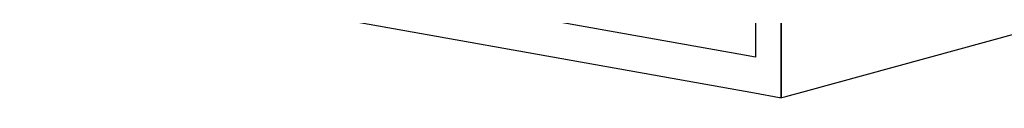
# Model space of a CAD drawing. Extents: x -3.57 to 3.57, y -2.08 to 2.06.
# Tile 118 of 219: x -0.25 to 0.04, y 0.28 to 0.3. Entities that reach past the tile are written whole.
import ezdxf

# ---------------------------------------------------------------- set-up
doc = ezdxf.new("R2010")
doc.units = 0

msp = doc.modelspace()

# ---------------------------------------------------------------- linework, layer by layer
at = {"layer": 'Layer 1', "color": 7, "linetype": 'CONTINUOUS'}
for p, q in [((-0.026559, 0.599811), (-0.026559, 0.280969)), ((-0.026559, 0.599811), (-0.026559, 0.280969)), ((-0.019482, 0.282904), (0.042326, 0.299812)), ((-0.019482, 0.282904), (0.042326, 0.299812)), ((-0.025231, 0.281332), (-0.019482, 0.282904)), ((-0.025231, 0.281332), (-0.019482, 0.282904)), ((-0.026559, 0.280969), (-0.026559, 0.280969)), ((-0.026559, 0.280969), (-0.026559, 0.280969)), ((-0.026559, 0.280969), (-0.026559, 0.280969)), ((-0.026559, 0.280969), (-0.026557, 0.280969)), ((-0.026559, 0.280969), (-0.026559, 0.280969)), ((-0.026559, 0.280969), (-0.026559, 0.280969)), ((-0.026559, 0.280969), (-0.026559, 0.280969)), ((-0.026559, 0.280969), (-0.026557, 0.280969)), ((-0.026557, 0.280969), (-0.02655, 0.280971)), ((-0.026557, 0.280969), (-0.02655, 0.280971)), ((-0.02655, 0.280971), (-0.026523, 0.280978)), ((-0.02655, 0.280971), (-0.026523, 0.280978)), ((-0.026523, 0.280978), (-0.026411, 0.281009)), ((-0.026523, 0.280978), (-0.026411, 0.281009)), ((-0.026411, 0.281009), (-0.025231, 0.281332)), ((-0.026411, 0.281009), (-0.025231, 0.281332))]:
    msp.add_line(p, q, dxfattribs=at)
at = {"layer": 'Layer 1', "color": 8, "linetype": 'CONTINUOUS'}
for p, q in [((-0.065339, 0.298428), (-0.24978, 0.331363)), ((-0.026559, 0.286241), (-0.026559, 0.331438)), ((-0.229683, 0.317243), (-0.034395, 0.282368)), ((-0.034059, 0.30412), (-0.034059, 0.293588)), ((-0.037327, 0.293426), (-0.065339, 0.298428)), ((-0.034675, 0.292952), (-0.037327, 0.293426)), ((-0.034128, 0.292855), (-0.034675, 0.292952)), ((-0.034076, 0.292846), (-0.034128, 0.292855)), ((-0.034063, 0.292843), (-0.034076, 0.292846)), ((-0.03406, 0.292843), (-0.034063, 0.292843)), ((-0.034059, 0.292843), (-0.03406, 0.292843)), ((-0.034059, 0.293588), (-0.034059, 0.292889)), ((-0.034059, 0.292889), (-0.034059, 0.292845)), ((-0.034059, 0.292845), (-0.034059, 0.292843)), ((-0.034059, 0.292843), (-0.034059, 0.292843)), ((-0.034059, 0.292843), (-0.034059, 0.292843)), ((-0.034059, 0.292843), (-0.034059, 0.292843)), ((-0.034059, 0.292843), (-0.034059, 0.292843)), ((-0.034059, 0.292843), (-0.034059, 0.292843)), ((-0.026559, 0.281962), (-0.026559, 0.286241)), ((-0.034395, 0.282368), (-0.027077, 0.281061)), ((-0.027077, 0.281061), (-0.026592, 0.280974)), ((-0.026592, 0.280974), (-0.026561, 0.280969)), ((-0.026561, 0.280969), (-0.026559, 0.280969)), ((-0.026559, 0.281079), (-0.026559, 0.281962)), ((-0.026559, 0.280996), (-0.026559, 0.281079)), ((-0.026559, 0.280975), (-0.026559, 0.280996)), ((-0.026559, 0.28097), (-0.026559, 0.280975)), ((-0.026559, 0.280969), (-0.026559, 0.28097)), ((-0.026559, 0.280969), (-0.026559, 0.280969)), ((-0.026559, 0.280969), (-0.026559, 0.280969)), ((-0.026559, 0.280969), (-0.026559, 0.280969)), ((-0.026559, 0.280969), (-0.026559, 0.280969)), ((-0.026559, 0.280969), (-0.026559, 0.280969))]:
    msp.add_line(p, q, dxfattribs=at)

doc.saveas('drawing.dxf')
